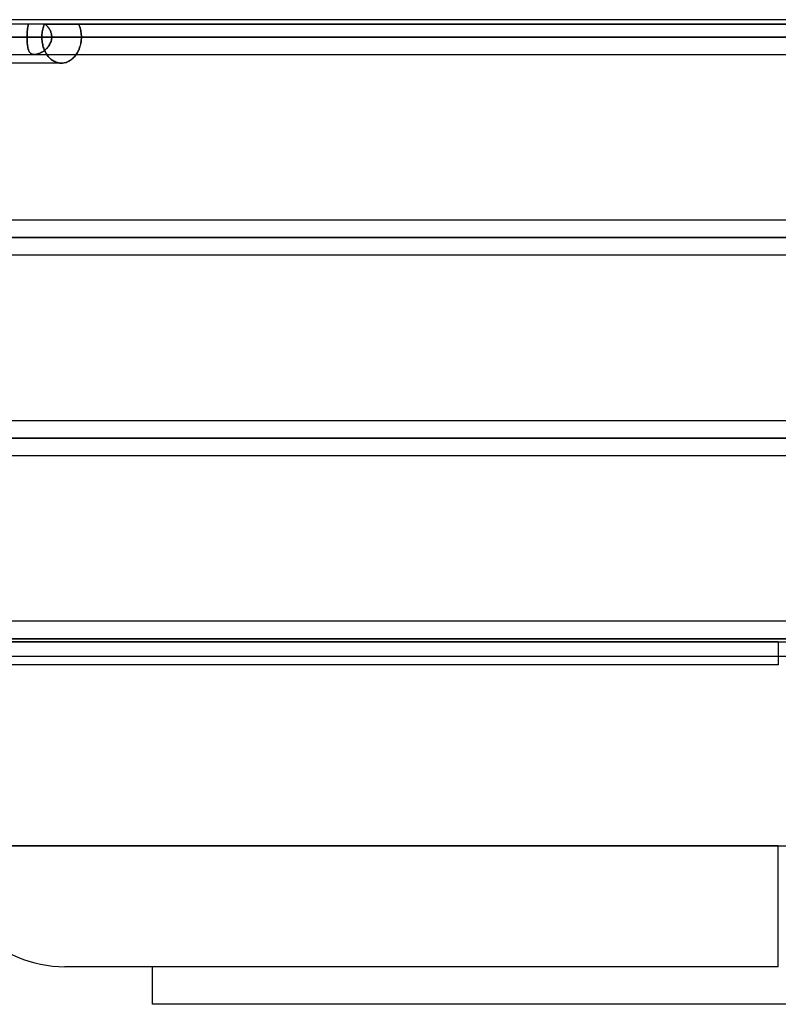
# Model space of a CAD drawing. Header units: millimetres. Extents: x -215 to 215, y -97 to 81.
# Tile 42 of 85: x -33 to 0, y -59 to -16. Entities that reach past the tile are written whole.
import ezdxf

# ---------------------------------------------------------------- set-up
doc = ezdxf.new("R2010")
doc.units = ezdxf.units.MM
doc.layers.add('MAIN-1', color=7, linetype='Continuous')
doc.layers.add('MAIN-2', color=7, linetype='Continuous')

msp = doc.modelspace()

# ---------------------------------------------------------------- linework, layer by layer
at = {"layer": 'MAIN-1'}
for p, q in [((115.339, -15.694), (-115.339, -15.694)), ((-116.055, -16.456), (116.055, -16.456)), ((-115.339, -17.219), (115.339, -17.219)), ((-30.863, -17.297), (-30.832, -17.259)), ((-30.832, -17.259), (-30.803, -17.219)), ((-31.455, -17.6), (-38.126, -17.6)), ((-31.455, -17.6), (-31.413, -17.599)), ((-31.413, -17.599), (-31.371, -17.594)), ((-31.371, -17.594), (-31.329, -17.588)), ((-31.329, -17.588), (-31.286, -17.578)), ((-31.286, -17.578), (-31.243, -17.565)), ((-31.243, -17.565), (-31.201, -17.55)), ((-31.201, -17.55), (-31.159, -17.532)), ((-31.159, -17.532), (-31.118, -17.511)), ((-31.118, -17.511), (-31.078, -17.487)), ((-31.078, -17.487), (-31.039, -17.461)), ((-31.039, -17.461), (-31.001, -17.432)), ((-31.001, -17.432), (-30.964, -17.401)), ((-30.964, -17.401), (-30.928, -17.368)), ((-30.928, -17.368), (-30.895, -17.333)), ((-30.895, -17.333), (-30.863, -17.297)), ((115.339, -24.494), (-115.339, -24.494)), ((-116.055, -25.256), (116.055, -25.256)), ((-115.406, -26.019), (115.406, -26.019)), ((110.045, -33.294), (-110.045, -33.294)), ((-110.578, -34.056), (110.578, -34.056)), ((-110.012, -34.819), (110.012, -34.819)), ((104.652, -42.094), (-104.652, -42.094)), ((-105.183, -42.856), (105.183, -42.856)), ((-104.762, -43.619), (104.762, -43.619)), ((0, -44), (-47.038, -44)), ((0, -51.95), (-36.6, -51.95)), ((0, -57.25), (-31.3, -57.25)), ((-27.45, -58.9), (-27.45, -57.25)), ((27.45, -58.9), (-27.45, -58.9))]:
    msp.add_line(p, q, dxfattribs=at)
msp.add_arc((-31.3, -51.95), 5.3, 180, 270, dxfattribs=at)
at = {"layer": 'MAIN-2'}
for p, q in [((35.563, -15.894), (-35.563, -15.894)), ((-32.924, -15.99), (-32.919, -15.964)), ((-32.919, -15.965), (-32.924, -15.99)), ((-32.913, -15.94), (-32.919, -15.965)), ((-32.919, -15.964), (-32.913, -15.94)), ((-32.906, -15.917), (-32.913, -15.94)), ((-32.913, -15.94), (-32.906, -15.917)), ((-32.899, -15.894), (-32.906, -15.917)), ((-32.906, -15.917), (-32.899, -15.894)), ((-32.241, -16.001), (-32.223, -15.947)), ((-32.223, -15.947), (-32.241, -16.001)), ((-32.223, -15.947), (-32.202, -15.894)), ((-32.202, -15.894), (-32.223, -15.947)), ((-32.141, -15.916), (-32.167, -15.894)), ((-32.167, -15.894), (-32.142, -15.916)), ((-32.167, -15.894), (32.167, -15.894)), ((-32.142, -15.916), (-32.117, -15.939)), ((-32.116, -15.94), (-32.141, -15.916)), ((-32.117, -15.939), (-32.093, -15.963)), ((-32.092, -15.964), (-32.116, -15.94)), ((-32.093, -15.963), (-32.069, -15.988)), ((-32.069, -15.989), (-32.092, -15.964)), ((-30.693, -15.894), (-30.671, -15.947)), ((-30.671, -15.947), (-30.693, -15.894)), ((-30.671, -15.947), (-30.651, -16.001)), ((-30.651, -16.001), (-30.671, -15.947)), ((-32.96, -16.388), (-32.961, -16.422)), ((-32.961, -16.422), (-32.96, -16.388)), ((-32.959, -16.354), (-32.96, -16.388)), ((-32.96, -16.388), (-32.959, -16.355)), ((-32.958, -16.321), (-32.959, -16.354)), ((-32.959, -16.355), (-32.958, -16.321)), ((-32.957, -16.288), (-32.958, -16.321)), ((-32.958, -16.321), (-32.957, -16.288)), ((-32.955, -16.255), (-32.957, -16.288)), ((-32.957, -16.288), (-32.955, -16.256)), ((-32.953, -16.223), (-32.955, -16.255)), ((-32.955, -16.256), (-32.953, -16.223)), ((-32.951, -16.191), (-32.953, -16.223)), ((-32.953, -16.223), (-32.951, -16.191)), ((-32.948, -16.16), (-32.951, -16.191)), ((-32.951, -16.191), (-32.948, -16.16)), ((-32.945, -16.13), (-32.948, -16.16)), ((-32.948, -16.16), (-32.945, -16.13)), ((-32.942, -16.1), (-32.945, -16.13)), ((-32.945, -16.13), (-32.942, -16.1)), ((-32.938, -16.071), (-32.942, -16.1)), ((-32.942, -16.1), (-32.938, -16.071)), ((-32.934, -16.043), (-32.938, -16.071)), ((-32.938, -16.071), (-32.934, -16.043)), ((-32.929, -16.016), (-32.934, -16.043)), ((-32.934, -16.043), (-32.929, -16.016)), ((-32.924, -15.99), (-32.929, -16.016)), ((-32.929, -16.016), (-32.924, -15.99)), ((-32.312, -16.456), (-32.311, -16.4)), ((-32.311, -16.4), (-32.312, -16.456)), ((-32.311, -16.4), (-32.307, -16.342)), ((-32.307, -16.342), (-32.311, -16.4)), ((-32.307, -16.342), (-32.302, -16.285)), ((-32.302, -16.285), (-32.307, -16.342)), ((-32.302, -16.285), (-32.294, -16.227)), ((-32.294, -16.227), (-32.302, -16.285)), ((-32.294, -16.227), (-32.285, -16.169)), ((-32.285, -16.169), (-32.294, -16.227)), ((-32.285, -16.169), (-32.272, -16.112)), ((-32.272, -16.112), (-32.285, -16.169)), ((-32.272, -16.112), (-32.258, -16.056)), ((-32.258, -16.056), (-32.272, -16.112)), ((-32.258, -16.056), (-32.241, -16.001)), ((-32.241, -16.001), (-32.258, -16.056)), ((-32.069, -15.988), (-32.047, -16.014)), ((-32.046, -16.015), (-32.069, -15.989)), ((-32.047, -16.014), (-32.026, -16.041)), ((-32.025, -16.041), (-32.046, -16.015)), ((-32.026, -16.041), (-32.005, -16.069)), ((-32.005, -16.069), (-32.025, -16.041)), ((-31.986, -16.098), (-32.005, -16.069)), ((-32.005, -16.069), (-31.986, -16.097)), ((-31.986, -16.097), (-31.969, -16.127)), ((-31.968, -16.127), (-31.986, -16.098)), ((-31.969, -16.127), (-31.952, -16.157)), ((-31.952, -16.158), (-31.968, -16.127)), ((-31.952, -16.157), (-31.937, -16.188)), ((-31.937, -16.189), (-31.952, -16.158)), ((-31.937, -16.188), (-31.924, -16.22)), ((-31.923, -16.221), (-31.937, -16.189)), ((-31.924, -16.22), (-31.912, -16.253)), ((-31.912, -16.253), (-31.923, -16.221)), ((-31.901, -16.286), (-31.912, -16.253)), ((-31.912, -16.253), (-31.902, -16.286)), ((-31.902, -16.286), (-31.893, -16.319)), ((-31.893, -16.319), (-31.901, -16.286)), ((-31.886, -16.353), (-31.893, -16.319)), ((-31.893, -16.319), (-31.887, -16.353)), ((-31.887, -16.353), (-31.882, -16.387)), ((-31.882, -16.387), (-31.886, -16.353)), ((-31.879, -16.422), (-31.882, -16.387)), ((-31.882, -16.387), (-31.879, -16.421)), ((-30.651, -16.001), (-30.634, -16.056)), ((-30.634, -16.056), (-30.651, -16.001)), ((-30.634, -16.056), (-30.619, -16.112)), ((-30.619, -16.112), (-30.634, -16.056)), ((-30.619, -16.112), (-30.607, -16.169)), ((-30.607, -16.169), (-30.619, -16.112)), ((-30.607, -16.169), (-30.596, -16.227)), ((-30.596, -16.227), (-30.607, -16.169)), ((-30.596, -16.227), (-30.588, -16.285)), ((-30.588, -16.285), (-30.596, -16.227)), ((-30.588, -16.285), (-30.583, -16.342)), ((-30.583, -16.342), (-30.588, -16.285)), ((-30.583, -16.342), (-30.579, -16.4)), ((-30.579, -16.4), (-30.583, -16.342)), ((-30.579, -16.4), (-30.578, -16.456)), ((-30.578, -16.456), (-30.579, -16.4)), ((116.055, -16.456), (-116.055, -16.456)), ((115.047, -16.456), (-115.047, -16.456)), ((-39.004, -16.456), (39.004, -16.456)), ((-38.44, -16.456), (38.44, -16.456)), ((38.44, -16.456), (-38.44, -16.456)), ((37.289, -16.456), (-37.289, -16.456)), ((-37.289, -16.456), (37.289, -16.456)), ((-37.289, -16.456), (-32.961, -16.456)), ((-32.961, -16.456), (-37.289, -16.456)), ((-32.312, -16.456), (-33.607, -16.456)), ((-33.607, -16.456), (-32.312, -16.456)), ((-32.961, -16.422), (-32.961, -16.456)), ((-32.961, -16.456), (-32.961, -16.422)), ((-32.961, -16.456), (-32.96, -16.504)), ((32.961, -16.456), (-32.961, -16.456)), ((-32.961, -16.456), (32.961, -16.456)), ((-32.96, -16.497), (-32.961, -16.456)), ((-32.96, -16.538), (-32.96, -16.497)), ((-32.96, -16.504), (-32.96, -16.552)), ((-32.959, -16.579), (-32.96, -16.538)), ((-32.96, -16.552), (-32.958, -16.599)), ((-32.957, -16.619), (-32.959, -16.579)), ((-32.958, -16.599), (-32.956, -16.646)), ((-32.955, -16.658), (-32.957, -16.619)), ((-32.956, -16.646), (-32.953, -16.692)), ((-32.953, -16.697), (-32.955, -16.658)), ((-32.953, -16.692), (-32.95, -16.736)), ((-32.95, -16.735), (-32.953, -16.697)), ((-32.946, -16.772), (-32.95, -16.735)), ((-32.95, -16.736), (-32.946, -16.78)), ((-32.942, -16.808), (-32.946, -16.772)), ((-32.946, -16.78), (-32.941, -16.821)), ((-32.938, -16.842), (-32.942, -16.808)), ((-32.941, -16.821), (-32.935, -16.862)), ((-32.933, -16.876), (-32.938, -16.842)), ((-32.312, -16.456), (-32.311, -16.511)), ((-32.311, -16.511), (-32.312, -16.456)), ((-32.311, -16.511), (-32.308, -16.566)), ((-32.308, -16.566), (-32.311, -16.511)), ((-32.308, -16.566), (-32.303, -16.621)), ((-32.303, -16.621), (-32.308, -16.566)), ((-32.303, -16.621), (-32.296, -16.676)), ((-32.296, -16.676), (-32.303, -16.621)), ((-32.296, -16.676), (-32.286, -16.732)), ((-32.286, -16.732), (-32.296, -16.676)), ((-32.286, -16.732), (-32.275, -16.787)), ((-32.275, -16.787), (-32.286, -16.732)), ((-32.275, -16.787), (-32.262, -16.841)), ((-32.262, -16.841), (-32.275, -16.787)), ((-32.262, -16.841), (-32.247, -16.894)), ((-32.247, -16.894), (-32.262, -16.841)), ((-31.999, -16.835), (-32.023, -16.868)), ((-32.011, -16.852), (-31.985, -16.813)), ((-31.978, -16.801), (-31.999, -16.835)), ((-31.985, -16.813), (-31.961, -16.773)), ((-31.958, -16.766), (-31.978, -16.801)), ((-31.961, -16.773), (-31.94, -16.731)), ((-31.94, -16.73), (-31.958, -16.766)), ((-31.94, -16.731), (-31.921, -16.687)), ((-31.924, -16.693), (-31.94, -16.73)), ((-31.91, -16.655), (-31.924, -16.693)), ((-31.921, -16.687), (-31.906, -16.642)), ((-31.899, -16.616), (-31.91, -16.655)), ((-31.906, -16.642), (-31.894, -16.597)), ((-31.89, -16.577), (-31.899, -16.616)), ((-31.894, -16.597), (-31.885, -16.551)), ((-31.883, -16.537), (-31.89, -16.577)), ((-31.885, -16.551), (-31.88, -16.504)), ((-31.879, -16.497), (-31.883, -16.537)), ((-31.88, -16.504), (-31.878, -16.456)), ((-31.879, -16.421), (-31.878, -16.456)), ((-31.878, -16.456), (-31.879, -16.422)), ((-31.878, -16.456), (-31.879, -16.497)), ((-31.878, -16.456), (31.878, -16.456)), ((31.878, -16.456), (-31.878, -16.456)), ((-31.878, -16.456), (-30.578, -16.456)), ((-30.578, -16.456), (-31.878, -16.456)), ((-30.627, -16.83), (-30.642, -16.882)), ((-30.636, -16.863), (-30.621, -16.806)), ((-30.614, -16.777), (-30.627, -16.83)), ((-30.621, -16.806), (-30.608, -16.748)), ((-30.603, -16.723), (-30.614, -16.777)), ((-30.608, -16.748), (-30.597, -16.689)), ((-30.594, -16.67), (-30.603, -16.723)), ((-30.597, -16.689), (-30.589, -16.631)), ((-30.587, -16.616), (-30.594, -16.67)), ((-30.589, -16.631), (-30.583, -16.572)), ((-30.582, -16.562), (-30.587, -16.616)), ((-30.583, -16.572), (-30.579, -16.514)), ((-30.579, -16.509), (-30.582, -16.562)), ((-30.579, -16.514), (-30.578, -16.456)), ((-30.578, -16.456), (-30.579, -16.509)), ((-32.935, -16.862), (-32.929, -16.9)), ((-32.927, -16.908), (-32.933, -16.876)), ((-32.929, -16.9), (-32.921, -16.937)), ((-32.921, -16.939), (-32.927, -16.908)), ((-32.921, -16.937), (-32.913, -16.972)), ((-32.914, -16.969), (-32.921, -16.939)), ((-32.906, -16.997), (-32.914, -16.969)), ((-32.913, -16.972), (-32.903, -17.005)), ((-32.897, -17.024), (-32.906, -16.997)), ((-32.903, -17.005), (-32.893, -17.035)), ((-32.887, -17.049), (-32.897, -17.024)), ((-32.893, -17.035), (-32.881, -17.063)), ((-32.877, -17.073), (-32.887, -17.049)), ((-32.881, -17.063), (-32.868, -17.089)), ((-32.865, -17.095), (-32.877, -17.073)), ((-32.868, -17.089), (-32.854, -17.113)), ((-32.852, -17.116), (-32.865, -17.095)), ((-32.854, -17.113), (-32.838, -17.135)), ((-32.838, -17.135), (-32.852, -17.116)), ((-32.838, -17.135), (-32.821, -17.154)), ((-32.823, -17.152), (-32.838, -17.135)), ((-32.806, -17.167), (-32.823, -17.152)), ((-32.821, -17.154), (-32.801, -17.171)), ((-32.787, -17.181), (-32.806, -17.167)), ((-32.801, -17.171), (-32.78, -17.185)), ((-32.768, -17.192), (-32.787, -17.181)), ((-32.78, -17.185), (-32.757, -17.197)), ((-32.746, -17.202), (-32.768, -17.192)), ((-32.757, -17.197), (-32.732, -17.207)), ((-32.723, -17.209), (-32.746, -17.202)), ((-32.732, -17.207), (-32.704, -17.213)), ((-32.698, -17.214), (-32.723, -17.209)), ((-32.704, -17.213), (-32.675, -17.217)), ((-32.671, -17.218), (-32.698, -17.214)), ((-32.675, -17.217), (-32.644, -17.219)), ((-32.644, -17.219), (-32.671, -17.218)), ((-32.644, -17.219), (-32.611, -17.217)), ((-32.615, -17.218), (-32.644, -17.219)), ((-32.584, -17.215), (-32.615, -17.218)), ((-32.611, -17.217), (-32.577, -17.214)), ((-32.553, -17.21), (-32.584, -17.215)), ((-32.577, -17.214), (-32.541, -17.207)), ((-32.521, -17.202), (-32.553, -17.21)), ((-32.541, -17.207), (-32.505, -17.198)), ((-32.488, -17.193), (-32.521, -17.202)), ((-32.505, -17.198), (-32.468, -17.187)), ((-32.455, -17.182), (-32.488, -17.193)), ((-32.468, -17.187), (-32.43, -17.174)), ((-32.421, -17.17), (-32.455, -17.182)), ((-32.43, -17.174), (-32.393, -17.158)), ((-32.387, -17.156), (-32.421, -17.17)), ((-32.393, -17.158), (-32.355, -17.14)), ((-32.354, -17.14), (-32.387, -17.156)), ((-32.355, -17.14), (-32.317, -17.121)), ((-32.32, -17.122), (-32.354, -17.14)), ((-32.287, -17.103), (-32.32, -17.122)), ((-32.317, -17.121), (-32.28, -17.099)), ((-32.255, -17.083), (-32.287, -17.103)), ((-32.28, -17.099), (-32.243, -17.075)), ((-32.223, -17.061), (-32.255, -17.083)), ((-32.247, -16.894), (-32.23, -16.947)), ((-32.23, -16.947), (-32.247, -16.894)), ((-32.243, -17.075), (-32.206, -17.049)), ((-32.23, -16.947), (-32.21, -16.998)), ((-32.21, -16.998), (-32.23, -16.947)), ((-32.191, -17.037), (-32.223, -17.061)), ((-32.21, -16.998), (-32.189, -17.047)), ((-32.189, -17.047), (-32.21, -16.998)), ((-32.206, -17.049), (-32.171, -17.021)), ((-32.16, -17.012), (-32.191, -17.037)), ((-32.189, -17.047), (-32.167, -17.095)), ((-32.167, -17.095), (-32.189, -17.047)), ((-32.171, -17.021), (-32.136, -16.991)), ((-32.167, -17.095), (-32.143, -17.141)), ((-32.143, -17.141), (-32.167, -17.095)), ((-32.13, -16.986), (-32.16, -17.012)), ((-32.143, -17.141), (-32.117, -17.184)), ((-32.117, -17.184), (-32.143, -17.141)), ((-32.136, -16.991), (-32.102, -16.959)), ((-32.102, -16.958), (-32.13, -16.986)), ((-32.117, -17.184), (-32.09, -17.226)), ((-32.09, -17.226), (-32.117, -17.184)), ((-32.102, -16.959), (-32.07, -16.925)), ((-32.074, -16.93), (-32.102, -16.958)), ((-32.09, -17.226), (-32.062, -17.265)), ((-32.062, -17.265), (-32.09, -17.226)), ((-32.048, -16.899), (-32.074, -16.93)), ((-32.07, -16.925), (-32.04, -16.89)), ((-32.062, -17.265), (-32.033, -17.303)), ((-32.033, -17.303), (-32.062, -17.265)), ((-32.023, -16.868), (-32.048, -16.899)), ((-32.04, -16.89), (-32.011, -16.852)), ((-30.823, -17.247), (-30.852, -17.284)), ((-30.796, -17.208), (-30.823, -17.247)), ((-30.803, -17.219), (-30.774, -17.174)), ((-30.769, -17.166), (-30.796, -17.208)), ((-30.774, -17.174), (-30.747, -17.127)), ((-30.744, -17.123), (-30.769, -17.166)), ((-30.747, -17.127), (-30.721, -17.078)), ((-30.72, -17.078), (-30.744, -17.123)), ((-30.721, -17.078), (-30.696, -17.027)), ((-30.698, -17.031), (-30.72, -17.078)), ((-30.678, -16.982), (-30.698, -17.031)), ((-30.696, -17.027), (-30.674, -16.974)), ((-30.659, -16.933), (-30.678, -16.982)), ((-30.674, -16.974), (-30.654, -16.919)), ((-30.642, -16.882), (-30.659, -16.933)), ((-30.654, -16.919), (-30.636, -16.863)), ((-32.033, -17.303), (-32.002, -17.339)), ((-32.002, -17.339), (-32.033, -17.303)), ((-32.002, -17.339), (-31.969, -17.373)), ((-31.969, -17.373), (-32.002, -17.339)), ((-31.969, -17.373), (-31.935, -17.406)), ((-31.935, -17.406), (-31.969, -17.373)), ((-31.935, -17.406), (-31.899, -17.436)), ((-31.899, -17.436), (-31.935, -17.406)), ((-31.899, -17.436), (-31.862, -17.464)), ((-31.862, -17.464), (-31.899, -17.436)), ((-31.862, -17.464), (-31.824, -17.49)), ((-31.824, -17.49), (-31.862, -17.464)), ((-31.824, -17.49), (-31.784, -17.513)), ((-31.784, -17.513), (-31.824, -17.49)), ((-31.784, -17.513), (-31.744, -17.534)), ((-31.744, -17.534), (-31.784, -17.513)), ((-31.744, -17.534), (-31.704, -17.551)), ((-31.704, -17.551), (-31.744, -17.534)), ((-31.704, -17.551), (-31.662, -17.566)), ((-31.662, -17.566), (-31.704, -17.551)), ((-31.662, -17.566), (-31.621, -17.578)), ((-31.621, -17.578), (-31.662, -17.566)), ((-31.621, -17.578), (-31.579, -17.588)), ((-31.579, -17.588), (-31.621, -17.578)), ((-31.579, -17.588), (-31.537, -17.595)), ((-31.537, -17.595), (-31.579, -17.588)), ((-31.537, -17.595), (-31.496, -17.599)), ((-31.496, -17.599), (-31.537, -17.595)), ((-31.496, -17.599), (-31.455, -17.6)), ((-31.455, -17.6), (-31.496, -17.599)), ((-31.415, -17.599), (-31.455, -17.6)), ((-31.374, -17.595), (-31.415, -17.599)), ((-31.334, -17.589), (-31.374, -17.595)), ((-31.293, -17.58), (-31.334, -17.589)), ((-31.252, -17.568), (-31.293, -17.58)), ((-31.212, -17.554), (-31.252, -17.568)), ((-31.171, -17.538), (-31.212, -17.554)), ((-31.132, -17.518), (-31.171, -17.538)), ((-31.093, -17.496), (-31.132, -17.518)), ((-31.055, -17.472), (-31.093, -17.496)), ((-31.018, -17.446), (-31.055, -17.472)), ((-30.982, -17.417), (-31.018, -17.446)), ((-30.947, -17.386), (-30.982, -17.417)), ((-30.914, -17.354), (-30.947, -17.386)), ((-30.882, -17.319), (-30.914, -17.354)), ((-30.852, -17.284), (-30.882, -17.319)), ((43.287, -24.494), (-43.287, -24.494)), ((116.055, -25.256), (-116.055, -25.256)), ((114.931, -25.256), (-114.931, -25.256)), ((-114.931, -25.256), (114.931, -25.256)), ((-43.851, -25.256), (43.851, -25.256)), ((43.851, -25.256), (-43.851, -25.256)), ((42.869, -25.256), (-42.869, -25.256)), ((-42.869, -25.256), (42.869, -25.256)), ((-43.37, -26.019), (43.37, -26.019)), ((110.578, -34.056), (-110.578, -34.056)), ((109.539, -34.056), (-109.539, -34.056)), ((-109.539, -34.056), (109.539, -34.056)), ((-49.258, -34.056), (49.258, -34.056)), ((49.258, -34.056), (-49.258, -34.056)), ((48.265, -34.056), (-48.265, -34.056)), ((-48.265, -34.056), (48.265, -34.056)), ((105.183, -42.856), (-105.183, -42.856)), ((104.011, -42.856), (-104.011, -42.856)), ((-104.011, -42.856), (104.011, -42.856)), ((-96.675, -42.856), (96.675, -42.856)), ((96.675, -42.856), (-96.675, -42.856)), ((95.596, -42.856), (-95.596, -42.856)), ((-95.596, -42.856), (95.596, -42.856)), ((-88.259, -42.856), (88.259, -42.856)), ((88.259, -42.856), (-88.259, -42.856)), ((87.18, -42.856), (-87.18, -42.856)), ((-87.18, -42.856), (87.18, -42.856)), ((-79.842, -42.856), (79.842, -42.856)), ((79.842, -42.856), (-79.842, -42.856)), ((78.763, -42.856), (-78.763, -42.856)), ((-78.763, -42.856), (78.763, -42.856)), ((-71.424, -42.856), (71.424, -42.856)), ((71.424, -42.856), (-71.424, -42.856)), ((70.344, -42.856), (-70.344, -42.856)), ((-70.344, -42.856), (70.344, -42.856)), ((-63.004, -42.856), (63.004, -42.856)), ((63.004, -42.856), (-63.004, -42.856)), ((61.924, -42.856), (-61.924, -42.856)), ((-61.924, -42.856), (61.924, -42.856)), ((-54.581, -42.856), (54.581, -42.856)), ((54.581, -42.856), (-54.581, -42.856)), ((53.661, -42.856), (-53.661, -42.856)), ((-53.661, -42.856), (53.661, -42.856)), ((0, -43), (-48.038, -43)), ((-48.038, -43), (0, -43)), ((0, -43), (0, -44)), ((0, -43), (48.038, -43)), ((-36.6, -51.95), (0, -51.95)), ((0, -57.25), (0, -51.95)), ((0, -51.95), (36.6, -51.95))]:
    msp.add_line(p, q, dxfattribs=at)

doc.saveas('drawing.dxf')
